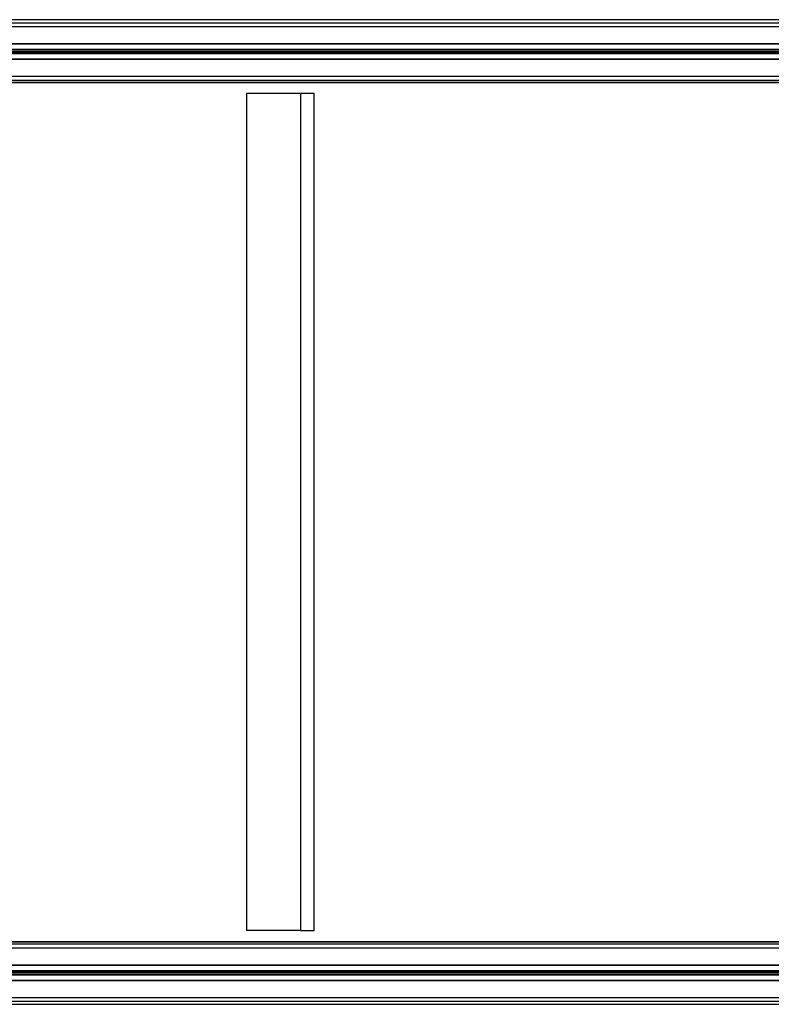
# Model space of a CAD drawing. Header units: millimetres. Extents: x 0 to 420, y 0 to 297.
# Tile 12 of 59: x 143 to 164, y 87 to 116. Entities that reach past the tile are written whole.
import ezdxf

# ---------------------------------------------------------------- set-up
doc = ezdxf.new("R2010")
doc.units = ezdxf.units.MM

msp = doc.modelspace()

# ---------------------------------------------------------------- linework, layer by layer
at = {"color": 7, "linetype": 'Continuous', "lineweight": 25}
for p, q in [((99.39583, 115.58926), (181.17326, 115.58926)), ((99.47371, 115.47911), (181.25114, 115.47911)), ((174.83911, 115.67521), (100.90935, 115.67521)), ((99.41815, 114.97796), (180.65533, 114.97796)), ((99.47371, 114.99173), (181.25114, 114.99173)), ((99.4191, 114.82395), (180.65533, 114.82395)), ((99.41916, 114.81422), (180.65249, 114.81422)), ((99.41942, 114.77291), (180.62331, 114.77291)), ((99.41954, 114.75345), (180.62331, 114.75345)), ((99.41979, 114.71214), (180.65249, 114.71214)), ((99.41985, 114.70241), (180.65533, 114.70241)), ((99.4208, 114.5484), (180.65533, 114.5484)), ((99.47371, 114.53463), (181.25114, 114.53463)), ((99.47371, 114.04725), (181.25114, 114.04725)), ((97.96408, 113.86591), (179.7415, 113.86591)), ((98.24322, 113.87535), (180.02065, 113.87535)), ((99.42458, 113.9371), (181.17326, 113.9371)), ((150.64582, 113.5516), (149.08816, 113.5516)), ((149.08816, 113.5516), (149.08816, 89.43016)), ((151.03524, 113.5516), (150.64582, 113.5516)), ((150.64582, 113.5516), (150.64582, 89.43016)), ((151.03524, 89.43016), (151.03524, 113.5516)), ((150.64582, 89.43016), (149.08816, 89.43016)), ((150.64582, 89.43016), (151.03524, 89.43016)), ((97.96408, 89.11585), (179.7415, 89.11585)), ((98.24322, 89.10641), (180.02065, 89.10641)), ((99.42458, 89.04466), (181.17326, 89.04466)), ((99.47371, 88.93451), (181.25114, 88.93451)), ((99.41954, 88.22831), (180.62331, 88.22831)), ((99.41979, 88.26962), (180.65249, 88.26962)), ((99.41985, 88.27935), (180.65533, 88.27935)), ((99.4208, 88.43336), (180.65533, 88.43336)), ((99.47371, 88.44713), (181.25114, 88.44713)), ((99.41815, 88.0038), (180.65533, 88.0038)), ((99.4191, 88.15781), (180.65533, 88.15781)), ((99.41916, 88.16754), (180.65249, 88.16754)), ((99.41942, 88.20885), (180.62331, 88.20885)), ((99.47371, 87.99003), (181.25114, 87.99003)), ((99.39583, 87.3925), (181.17326, 87.3925)), ((99.47371, 87.50265), (181.25114, 87.50265)), ((100.90935, 87.30654), (174.83911, 87.30654))]:
    msp.add_line(p, q, dxfattribs=at)

doc.saveas('drawing.dxf')
